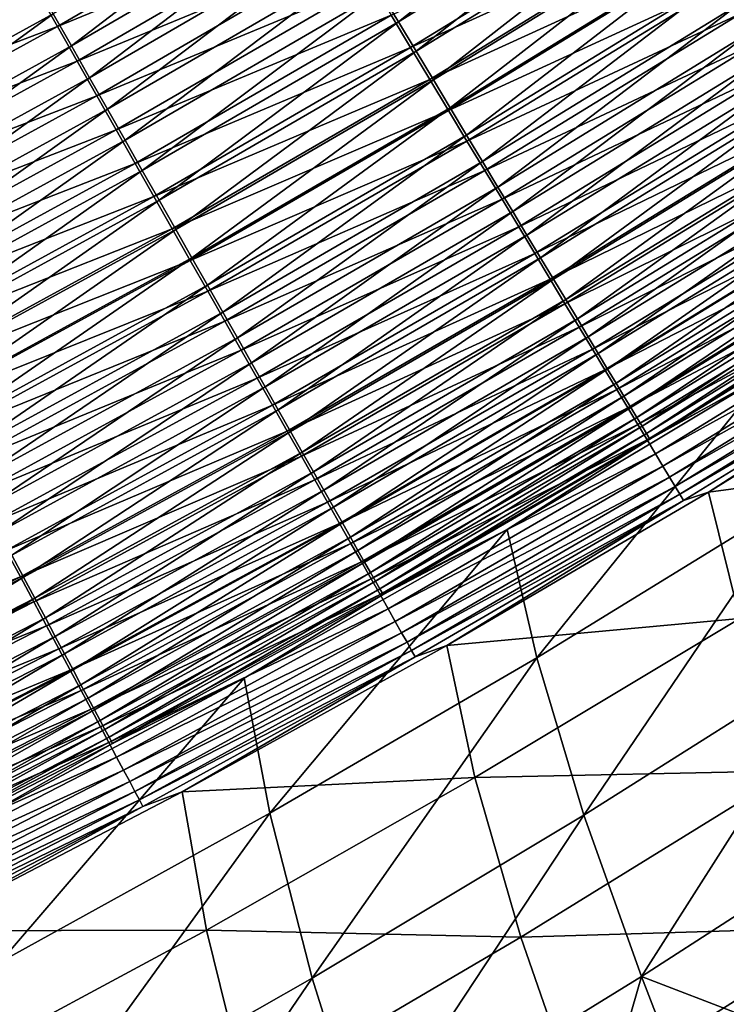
# Model space of a CAD drawing. Header units: metres. Extents: x 0 to 1400, y -1400 to 0.
# Tile 187 of 256: x 904 to 934, y -1136 to -1094. Entities that reach past the tile are written whole.
import ezdxf

# ---------------------------------------------------------------- set-up
doc = ezdxf.new("R2010")
doc.units = ezdxf.units.M

msp = doc.modelspace()

# ---------------------------------------------------------------- linework, layer by layer
at = {"layer": 'None'}
for points in [[(929.963684, -1086.681152, -498.164032), (919.337097, -1093.217285, -498.176056), (920.101318, -1094.484985, -497.57196)], [(929.963684, -1086.681152, -498.164032), (920.101318, -1094.484985, -497.57196), (930.762146, -1087.931152, -497.556885)], [(916.159729, -1087.946411, -499.897583), (905.509521, -1094.147705, -499.90097), (906.280945, -1095.505981, -499.577942)], [(916.159729, -1087.946411, -499.897583), (906.280945, -1095.505981, -499.577942), (916.968201, -1089.287476, -499.572723)], [(930.762146, -1087.931152, -497.556885), (920.101318, -1094.484985, -497.57196), (920.850037, -1095.727173, -496.900665)], [(930.762146, -1087.931152, -497.556885), (920.850037, -1095.727173, -496.900665), (931.544312, -1089.15564, -496.882202)], [(905.683533, -1094.679443, -502.850067), (904.840088, -1093.19397, -503.124084), (916.344543, -1088.476563, -502.846527)], [(905.683533, -1094.679443, -502.850067), (916.344543, -1088.476563, -502.846527), (917.221924, -1089.932373, -502.493561)], [(931.309082, -1089.010376, -500.304443), (920.622253, -1095.574219, -500.320587), (919.792847, -1094.19812, -500.976593)], [(920.622253, -1095.574219, -500.320587), (931.309082, -1089.010376, -500.304443), (932.15802, -1090.339478, -499.571899)], [(931.544312, -1089.15564, -496.882202), (920.850037, -1095.727173, -496.900665), (921.581909, -1096.941162, -496.164001)], [(931.544312, -1089.15564, -496.882202), (921.581909, -1096.941162, -496.164001), (932.308716, -1090.352295, -496.141846)], [(916.968201, -1089.287476, -499.572723), (906.280945, -1095.505981, -499.577942), (907.044739, -1096.85083, -499.18457)], [(916.968201, -1089.287476, -499.572723), (907.044739, -1096.85083, -499.18457), (917.768555, -1090.615234, -499.177124)], [(906.520691, -1096.154053, -502.499084), (905.683533, -1094.679443, -502.850067), (917.221924, -1089.932373, -502.493561)], [(906.520691, -1096.154053, -502.499084), (917.221924, -1089.932373, -502.493561), (918.090576, -1091.373657, -502.063812)], [(921.434875, -1096.922485, -499.591705), (920.622253, -1095.574219, -500.320587), (932.15802, -1090.339478, -499.571899)], [(932.15802, -1090.339478, -499.571899), (932.987732, -1091.638428, -498.768036), (921.434875, -1096.922485, -499.591705)], [(932.308716, -1090.352295, -496.141846), (921.581909, -1096.941162, -496.164001), (922.295471, -1098.125, -495.363708)], [(922.295471, -1098.125, -495.363708), (933.053955, -1091.518921, -495.337585), (932.308716, -1090.352295, -496.141846)], [(917.768555, -1090.615234, -499.177124), (907.044739, -1096.85083, -499.18457), (907.799011, -1098.178955, -498.721405)], [(917.768555, -1090.615234, -499.177124), (907.799011, -1098.178955, -498.721405), (918.558838, -1091.92627, -498.711365)], [(903.992432, -1091.70105, -503.320435), (904.840088, -1093.19397, -503.124084), (893.250549, -1097.604004, -503.321411)], [(903.951233, -1091.403931, -500.333588), (893.957153, -1098.699219, -500.155121), (904.7323, -1092.779175, -500.153046)], [(907.349609, -1097.613892, -502.071747), (906.520691, -1096.154053, -502.499084), (918.090576, -1091.373657, -502.063812)], [(907.349609, -1097.613892, -502.071747), (918.090576, -1091.373657, -502.063812), (918.948303, -1092.796753, -501.557953)], [(932.987732, -1091.638428, -498.768036), (922.229126, -1098.240356, -498.79184), (921.434875, -1096.922485, -499.591705)], [(922.229126, -1098.240356, -498.79184), (932.987732, -1091.638428, -498.768036), (933.79657, -1092.904785, -497.894836)], [(922.98938, -1099.276123, -494.501587), (933.053955, -1091.518921, -495.337585), (922.295471, -1098.125, -495.363708)], [(922.98938, -1099.276123, -494.501587), (933.778503, -1092.653198, -494.471222), (933.053955, -1091.518921, -495.337585)], [(918.558838, -1091.92627, -498.711365), (907.799011, -1098.178955, -498.721405), (908.541809, -1099.486694, -498.189087)], [(918.558838, -1091.92627, -498.711365), (908.541809, -1099.486694, -498.189087), (919.337097, -1093.217285, -498.176056)], [(904.7323, -1092.779175, -500.153046), (893.957153, -1098.699219, -500.155121), (894.696716, -1100.083496, -499.904602)], [(904.7323, -1092.779175, -500.153046), (894.696716, -1100.083496, -499.904602), (905.509521, -1094.147705, -499.90097)], [(908.168091, -1099.055542, -501.568695), (907.349609, -1097.613892, -502.071747), (918.948303, -1092.796753, -501.557953)], [(908.168091, -1099.055542, -501.568695), (918.948303, -1092.796753, -501.557953), (919.792847, -1094.19812, -500.976593)], [(923.00354, -1099.525269, -497.922913), (922.229126, -1098.240356, -498.79184), (933.79657, -1092.904785, -497.894836)], [(923.662231, -1100.392212, -493.579437), (933.778503, -1092.653198, -494.471222), (922.98938, -1099.276123, -494.501587)], [(933.79657, -1092.904785, -497.894836), (934.583008, -1094.135986, -496.954254), (923.00354, -1099.525269, -497.922913)], [(933.778503, -1092.653198, -494.471222), (923.662231, -1100.392212, -493.579437), (934.480957, -1093.752808, -493.544586)], [(904.840088, -1093.19397, -503.124084), (894.057007, -1099.114136, -503.126251), (893.250549, -1097.604004, -503.321411)], [(894.057007, -1099.114136, -503.126251), (904.840088, -1093.19397, -503.124084), (905.683533, -1094.679443, -502.850067)], [(919.337097, -1093.217285, -498.176056), (908.541809, -1099.486694, -498.189087), (909.271301, -1100.77124, -497.588318)], [(919.337097, -1093.217285, -498.176056), (909.271301, -1100.77124, -497.588318), (920.101318, -1094.484985, -497.57196)], [(934.480957, -1093.752808, -493.544586), (923.662231, -1100.392212, -493.579437), (924.312622, -1101.471191, -492.598999)], [(924.312622, -1101.471191, -492.598999), (935.15979, -1094.815552, -492.559479), (934.480957, -1093.752808, -493.544586)], [(905.509521, -1094.147705, -499.90097), (894.696716, -1100.083496, -499.904602), (895.430847, -1101.457642, -499.583557)], [(905.509521, -1094.147705, -499.90097), (895.430847, -1101.457642, -499.583557), (906.280945, -1095.505981, -499.577942)], [(908.974121, -1100.47522, -500.99054), (908.168091, -1099.055542, -501.568695), (919.792847, -1094.19812, -500.976593)], [(919.792847, -1094.19812, -500.976593), (920.622253, -1095.574219, -500.320587), (908.974121, -1100.47522, -500.99054)], [(934.583008, -1094.135986, -496.954254), (923.756592, -1100.77478, -496.986938), (923.00354, -1099.525269, -497.922913)], [(934.583008, -1094.135986, -496.954254), (935.345398, -1095.32959, -495.948242), (923.756592, -1100.77478, -496.986938)], [(920.101318, -1094.484985, -497.57196), (909.271301, -1100.77124, -497.588318), (909.986084, -1102.029785, -496.920746)], [(920.101318, -1094.484985, -497.57196), (909.986084, -1102.029785, -496.920746), (920.850037, -1095.727173, -496.900665)], [(894.859558, -1100.616821, -502.853912), (894.057007, -1099.114136, -503.126251), (905.683533, -1094.679443, -502.850067)], [(894.859558, -1100.616821, -502.853912), (905.683533, -1094.679443, -502.850067), (906.520691, -1096.154053, -502.499084)], [(924.939148, -1102.510498, -491.562103), (935.15979, -1094.815552, -492.559479), (924.312622, -1101.471191, -492.598999)], [(924.939148, -1102.510498, -491.562103), (935.813599, -1095.838989, -491.51767), (935.15979, -1094.815552, -492.559479)], [(935.345398, -1095.32959, -495.948242), (924.486816, -1101.986328, -495.985779), (923.756592, -1100.77478, -496.986938)], [(936.082214, -1096.483032, -494.878754), (924.486816, -1101.986328, -495.985779), (935.345398, -1095.32959, -495.948242)], [(906.280945, -1095.505981, -499.577942), (895.430847, -1101.457642, -499.583557), (896.157715, -1102.818237, -499.192596)], [(906.280945, -1095.505981, -499.577942), (896.157715, -1102.818237, -499.192596), (907.044739, -1096.85083, -499.18457)], [(920.622253, -1095.574219, -500.320587), (909.765808, -1101.869507, -500.338165), (908.974121, -1100.47522, -500.99054)], [(909.765808, -1101.869507, -500.338165), (920.622253, -1095.574219, -500.320587), (921.434875, -1096.922485, -499.591705)], [(920.850037, -1095.727173, -496.900665), (909.986084, -1102.029785, -496.920746), (910.684875, -1103.260254, -496.18808)], [(920.850037, -1095.727173, -496.900665), (910.684875, -1103.260254, -496.18808), (921.581909, -1096.941162, -496.164001)], [(925.540466, -1103.507935, -490.470642), (935.813599, -1095.838989, -491.51767), (924.939148, -1102.510498, -491.562103)], [(925.540466, -1103.507935, -490.470642), (936.440979, -1096.821045, -490.421112), (935.813599, -1095.838989, -491.51767)], [(895.656128, -1102.108521, -502.505066), (894.859558, -1100.616821, -502.853912), (906.520691, -1096.154053, -502.499084)], [(895.656128, -1102.108521, -502.505066), (906.520691, -1096.154053, -502.499084), (907.349609, -1097.613892, -502.071747)], [(936.082214, -1096.483032, -494.878754), (925.192688, -1103.157471, -494.921387), (924.486816, -1101.986328, -495.985779)], [(936.79187, -1097.593994, -493.747772), (925.192688, -1103.157471, -494.921387), (936.082214, -1096.483032, -494.878754)], [(907.044739, -1096.85083, -499.18457), (896.157715, -1102.818237, -499.192596), (896.875549, -1104.161865, -498.732239)], [(907.044739, -1096.85083, -499.18457), (896.875549, -1104.161865, -498.732239), (907.799011, -1098.178955, -498.721405)], [(910.541504, -1103.235718, -499.613251), (909.765808, -1101.869507, -500.338165), (921.434875, -1096.922485, -499.591705)], [(921.434875, -1096.922485, -499.591705), (922.229126, -1098.240356, -498.79184), (910.541504, -1103.235718, -499.613251)], [(921.581909, -1096.941162, -496.164001), (910.684875, -1103.260254, -496.18808), (911.366333, -1104.460083, -495.39212)], [(921.581909, -1096.941162, -496.164001), (911.366333, -1104.460083, -495.39212), (922.295471, -1098.125, -495.363708)], [(926.115479, -1104.461792, -489.326996), (936.440979, -1096.821045, -490.421112), (925.540466, -1103.507935, -490.470642)], [(926.115479, -1104.461792, -489.326996), (937.040649, -1097.759888, -489.272186), (936.440979, -1096.821045, -490.421112)], [(896.444885, -1103.585449, -502.080292), (895.656128, -1102.108521, -502.505066), (907.349609, -1097.613892, -502.071747)], [(896.444885, -1103.585449, -502.080292), (907.349609, -1097.613892, -502.071747), (908.168091, -1099.055542, -501.568695)], [(936.79187, -1097.593994, -493.747772), (925.87262, -1104.285522, -493.795746), (925.192688, -1103.157471, -494.921387)], [(937.472778, -1098.660034, -492.557343), (925.87262, -1104.285522, -493.795746), (936.79187, -1097.593994, -493.747772)], [(926.663147, -1105.370239, -488.133606), (937.040649, -1097.759888, -489.272186), (926.115479, -1104.461792, -489.326996)], [(926.663147, -1105.370239, -488.133606), (937.611572, -1098.653687, -488.073395), (937.040649, -1097.759888, -489.272186)], [(907.799011, -1098.178955, -498.721405), (896.875549, -1104.161865, -498.732239), (897.58252, -1105.485229, -498.203125)], [(907.799011, -1098.178955, -498.721405), (897.58252, -1105.485229, -498.203125), (908.541809, -1099.486694, -498.189087)], [(922.229126, -1098.240356, -498.79184), (911.299805, -1104.571289, -498.817719), (910.541504, -1103.235718, -499.613251)], [(911.299805, -1104.571289, -498.817719), (922.229126, -1098.240356, -498.79184), (923.00354, -1099.525269, -497.922913)], [(922.295471, -1098.125, -495.363708), (911.366333, -1104.460083, -495.39212), (912.029114, -1105.627075, -494.534607)], [(912.029114, -1105.627075, -494.534607), (922.98938, -1099.276123, -494.501587), (922.295471, -1098.125, -495.363708)], [(925.87262, -1104.285522, -493.795746), (937.472778, -1098.660034, -492.557343), (926.525208, -1105.368408, -492.61084)], [(926.525208, -1105.368408, -492.61084), (937.472778, -1098.660034, -492.557343), (938.123657, -1099.679077, -491.310089)], [(927.182312, -1106.231445, -486.893005), (937.611572, -1098.653687, -488.073395), (926.663147, -1105.370239, -488.133606)], [(927.182312, -1106.231445, -486.893005), (938.152649, -1099.50061, -486.827271), (937.611572, -1098.653687, -488.073395)], [(897.223816, -1105.044067, -501.580261), (896.444885, -1103.585449, -502.080292), (908.168091, -1099.055542, -501.568695)], [(897.223816, -1105.044067, -501.580261), (908.168091, -1099.055542, -501.568695), (908.974121, -1100.47522, -500.99054)], [(908.541809, -1099.486694, -498.189087), (897.58252, -1105.485229, -498.203125), (898.276978, -1106.785156, -497.605988)], [(908.541809, -1099.486694, -498.189087), (898.276978, -1106.785156, -497.605988), (909.271301, -1100.77124, -497.588318)], [(912.039246, -1105.873657, -497.953491), (911.299805, -1104.571289, -498.817719), (923.00354, -1099.525269, -497.922913)], [(912.671875, -1106.758911, -493.61731), (922.98938, -1099.276123, -494.501587), (912.029114, -1105.627075, -494.534607)], [(923.00354, -1099.525269, -497.922913), (923.756592, -1100.77478, -496.986938), (912.039246, -1105.873657, -497.953491)], [(912.671875, -1106.758911, -493.61731), (923.662231, -1100.392212, -493.579437), (922.98938, -1099.276123, -494.501587)], [(927.671936, -1107.043579, -485.607697), (938.152649, -1099.50061, -486.827271), (927.182312, -1106.231445, -486.893005)], [(927.671936, -1107.043579, -485.607697), (938.66272, -1100.299072, -485.536346), (938.152649, -1099.50061, -486.827271)], [(938.123657, -1099.679077, -491.310089), (927.149231, -1106.403687, -491.369324), (926.525208, -1105.368408, -492.61084)], [(938.123657, -1099.679077, -491.310089), (938.743408, -1100.64917, -490.008759), (927.149231, -1106.403687, -491.369324)], [(897.990967, -1106.480591, -501.005585), (897.223816, -1105.044067, -501.580261), (908.974121, -1100.47522, -500.99054)], [(908.974121, -1100.47522, -500.99054), (909.765808, -1101.869507, -500.338165), (897.990967, -1106.480591, -501.005585)], [(913.293335, -1107.853149, -492.641998), (923.662231, -1100.392212, -493.579437), (912.671875, -1106.758911, -493.61731)], [(923.662231, -1100.392212, -493.579437), (913.293335, -1107.853149, -492.641998), (924.312622, -1101.471191, -492.598999)], [(928.13092, -1107.805054, -484.280121), (938.66272, -1100.299072, -485.536346), (927.671936, -1107.043579, -485.607697)], [(938.66272, -1100.299072, -485.536346), (928.13092, -1107.805054, -484.280121), (939.140686, -1101.047241, -484.203064)], [(909.271301, -1100.77124, -497.588318), (898.276978, -1106.785156, -497.605988), (898.95752, -1108.05896, -496.942383)], [(909.271301, -1100.77124, -497.588318), (898.95752, -1108.05896, -496.942383), (909.986084, -1102.029785, -496.920746)], [(923.756592, -1100.77478, -496.986938), (912.758484, -1107.140381, -497.022491), (912.039246, -1105.873657, -497.953491)], [(923.756592, -1100.77478, -496.986938), (924.486816, -1101.986328, -495.985779), (912.758484, -1107.140381, -497.022491)], [(938.743408, -1100.64917, -490.008759), (927.743591, -1107.389771, -490.073883), (927.149231, -1106.403687, -491.369324)], [(938.743408, -1100.64917, -490.008759), (939.330627, -1101.568604, -488.656036), (927.743591, -1107.389771, -490.073883)], [(939.140686, -1101.047241, -484.203064), (928.13092, -1107.805054, -484.280121), (928.558289, -1108.513916, -482.912781)], [(928.558289, -1108.513916, -482.912781), (939.585327, -1101.743286, -482.830017), (939.140686, -1101.047241, -484.203064)], [(924.312622, -1101.471191, -492.598999), (913.293335, -1107.853149, -492.641998), (913.892151, -1108.907471, -491.610443)], [(913.892151, -1108.907471, -491.610443), (924.939148, -1102.510498, -491.562103), (924.312622, -1101.471191, -492.598999)], [(939.330627, -1101.568604, -488.656036), (928.307007, -1108.324585, -488.727173), (927.743591, -1107.389771, -490.073883)], [(939.884277, -1102.435303, -487.254669), (928.307007, -1108.324585, -488.727173), (939.330627, -1101.568604, -488.656036)], [(909.765808, -1101.869507, -500.338165), (898.744507, -1107.891602, -500.357117), (897.990967, -1106.480591, -501.005585)], [(898.744507, -1107.891602, -500.357117), (909.765808, -1101.869507, -500.338165), (910.541504, -1103.235718, -499.613251)], [(909.986084, -1102.029785, -496.920746), (898.95752, -1108.05896, -496.942383), (899.622864, -1109.304443, -496.21405)], [(909.986084, -1102.029785, -496.920746), (899.622864, -1109.304443, -496.21405), (910.684875, -1103.260254, -496.18808)], [(924.486816, -1101.986328, -495.985779), (913.455994, -1108.368896, -496.026611), (912.758484, -1107.140381, -497.022491)], [(925.192688, -1103.157471, -494.921387), (913.455994, -1108.368896, -496.026611), (924.486816, -1101.986328, -495.985779)], [(928.952881, -1109.168457, -481.508209), (939.585327, -1101.743286, -482.830017), (928.558289, -1108.513916, -482.912781)], [(928.952881, -1109.168457, -481.508209), (939.995667, -1102.385498, -481.419678), (939.585327, -1101.743286, -482.830017)], [(914.467041, -1109.9198, -490.524536), (924.939148, -1102.510498, -491.562103), (913.892151, -1108.907471, -491.610443)], [(914.467041, -1109.9198, -490.524536), (925.540466, -1103.507935, -490.470642), (924.939148, -1102.510498, -491.562103)], [(939.884277, -1102.435303, -487.254669), (928.838379, -1109.206177, -487.331909), (928.307007, -1108.324585, -488.727173)], [(940.403076, -1103.247437, -485.807404), (928.838379, -1109.206177, -487.331909), (939.884277, -1102.435303, -487.254669)], [(929.313782, -1109.76709, -480.069031), (939.995667, -1102.385498, -481.419678), (928.952881, -1109.168457, -481.508209)], [(929.313782, -1109.76709, -480.069031), (940.370605, -1102.972412, -479.974792), (939.995667, -1102.385498, -481.419678)], [(929.64032, -1110.308716, -478.598907), (940.370605, -1102.972412, -479.974792), (929.313782, -1109.76709, -480.069031)], [(940.370605, -1102.972412, -479.974792), (929.64032, -1110.308716, -478.598907), (940.709473, -1103.50293, -478.498962)], [(899.48291, -1109.274292, -499.636505), (898.744507, -1107.891602, -500.357117), (910.541504, -1103.235718, -499.613251)], [(910.541504, -1103.235718, -499.613251), (911.299805, -1104.571289, -498.817719), (899.48291, -1109.274292, -499.636505)], [(910.684875, -1103.260254, -496.18808), (899.622864, -1109.304443, -496.21405), (900.271851, -1110.519287, -495.422729)], [(910.684875, -1103.260254, -496.18808), (900.271851, -1110.519287, -495.422729), (911.366333, -1104.460083, -495.39212)], [(925.192688, -1103.157471, -494.921387), (914.130371, -1109.556763, -494.967804), (913.455994, -1108.368896, -496.026611)], [(925.87262, -1104.285522, -493.795746), (914.130371, -1109.556763, -494.967804), (925.192688, -1103.157471, -494.921387)], [(940.403076, -1103.247437, -485.807404), (929.336548, -1110.032715, -485.890839), (928.838379, -1109.206177, -487.331909)], [(940.885742, -1104.003052, -484.316925), (929.336548, -1110.032715, -485.890839), (940.403076, -1103.247437, -485.807404)], [(915.016968, -1110.888062, -489.386627), (925.540466, -1103.507935, -490.470642), (914.467041, -1109.9198, -490.524536)], [(915.016968, -1110.888062, -489.386627), (926.115479, -1104.461792, -489.326996), (925.540466, -1103.507935, -490.470642)], [(940.709473, -1103.50293, -478.498962), (929.64032, -1110.308716, -478.598907), (929.932007, -1110.79248, -477.101593)], [(929.932007, -1110.79248, -477.101593), (941.011841, -1103.976074, -476.996002), (940.709473, -1103.50293, -478.498962)], [(940.885742, -1104.003052, -484.316925), (929.800354, -1110.802246, -484.406586), (929.336548, -1110.032715, -485.890839)], [(941.331116, -1104.700195, -482.78598), (929.800354, -1110.802246, -484.406586), (940.885742, -1104.003052, -484.316925)], [(930.188293, -1111.217529, -475.580902), (941.011841, -1103.976074, -476.996002), (929.932007, -1110.79248, -477.101593)], [(930.188293, -1111.217529, -475.580902), (941.277039, -1104.391113, -475.469788), (941.011841, -1103.976074, -476.996002)], [(911.299805, -1104.571289, -498.817719), (900.204895, -1110.626343, -498.845673), (899.48291, -1109.274292, -499.636505)], [(900.204895, -1110.626343, -498.845673), (911.299805, -1104.571289, -498.817719), (912.039246, -1105.873657, -497.953491)], [(911.366333, -1104.460083, -495.39212), (900.271851, -1110.519287, -495.422729), (900.903137, -1111.700928, -494.57019)], [(911.366333, -1104.460083, -495.39212), (900.903137, -1111.700928, -494.57019), (912.029114, -1105.627075, -494.534607)], [(914.130371, -1109.556763, -494.967804), (925.87262, -1104.285522, -493.795746), (914.780151, -1110.701172, -493.847961)], [(914.780151, -1110.701172, -493.847961), (925.87262, -1104.285522, -493.795746), (926.525208, -1105.368408, -492.61084)], [(915.540894, -1111.810425, -488.199158), (926.115479, -1104.461792, -489.326996), (915.016968, -1110.888062, -489.386627)], [(915.540894, -1111.810425, -488.199158), (926.663147, -1105.370239, -488.133606), (926.115479, -1104.461792, -489.326996)], [(930.40863, -1111.583008, -474.040619), (941.277039, -1104.391113, -475.469788), (930.188293, -1111.217529, -475.580902)], [(930.40863, -1111.583008, -474.040619), (941.504517, -1104.747192, -473.924103), (941.277039, -1104.391113, -475.469788)], [(941.331116, -1104.700195, -482.78598), (930.228638, -1111.512695, -482.881927), (929.800354, -1110.802246, -484.406586)], [(941.738098, -1105.33728, -481.217529), (930.228638, -1111.512695, -482.881927), (941.331116, -1104.700195, -482.78598)], [(930.592529, -1111.888062, -472.484558), (941.504517, -1104.747192, -473.924103), (930.40863, -1111.583008, -474.040619)], [(930.592529, -1111.888062, -472.484558), (941.693848, -1105.043457, -472.362793), (941.504517, -1104.747192, -473.924103)], [(930.739502, -1112.131714, -470.916504), (941.693848, -1105.043457, -472.362793), (930.592529, -1111.888062, -472.484558)], [(930.739502, -1112.131714, -470.916504), (941.84436, -1105.278931, -470.789734), (941.693848, -1105.043457, -472.362793)], [(926.525208, -1105.368408, -492.61084), (915.403992, -1111.799927, -492.669098), (914.780151, -1110.701172, -493.847961)], [(927.149231, -1106.403687, -491.369324), (915.403992, -1111.799927, -492.669098), (926.525208, -1105.368408, -492.61084)], [(916.03772, -1112.685303, -486.964569), (926.663147, -1105.370239, -488.133606), (915.540894, -1111.810425, -488.199158)], [(916.03772, -1112.685303, -486.964569), (927.182312, -1106.231445, -486.893005), (926.663147, -1105.370239, -488.133606)], [(941.738098, -1105.33728, -481.217529), (930.6203, -1112.162598, -481.319733), (930.228638, -1111.512695, -482.881927)], [(942.106018, -1105.913208, -479.615509), (930.6203, -1112.162598, -481.319733), (941.738098, -1105.33728, -481.217529)], [(935.641785, -1109.404907, -469.292969), (941.84436, -1105.278931, -470.789734), (930.739502, -1112.131714, -470.916504)], [(900.909119, -1111.944946, -497.986511), (900.204895, -1110.626343, -498.845673), (912.039246, -1105.873657, -497.953491)], [(912.029114, -1105.627075, -494.534607), (900.903137, -1111.700928, -494.57019), (901.515564, -1112.84729, -493.658173)], [(912.039246, -1105.873657, -497.953491), (912.758484, -1107.140381, -497.022491), (900.909119, -1111.944946, -497.986511)], [(901.515564, -1112.84729, -493.658173), (912.671875, -1106.758911, -493.61731), (912.029114, -1105.627075, -494.534607)], [(916.506592, -1113.510864, -485.685364), (927.182312, -1106.231445, -486.893005), (916.03772, -1112.685303, -486.964569)], [(916.506592, -1113.510864, -485.685364), (927.671936, -1107.043579, -485.607697), (927.182312, -1106.231445, -486.893005)], [(942.106018, -1105.913208, -479.615509), (930.974731, -1112.750488, -479.723938), (930.6203, -1112.162598, -481.319733)], [(942.434204, -1106.42688, -477.98407), (930.974731, -1112.750488, -479.723938), (942.106018, -1105.913208, -479.615509)], [(927.149231, -1106.403687, -491.369324), (916.000732, -1112.850952, -491.433838), (915.403992, -1111.799927, -492.669098)], [(927.149231, -1106.403687, -491.369324), (927.743591, -1107.389771, -490.073883), (916.000732, -1112.850952, -491.433838)], [(942.434204, -1106.42688, -477.98407), (931.291321, -1113.275757, -478.098663), (930.974731, -1112.750488, -479.723938)], [(942.722107, -1106.877563, -476.327332), (931.291321, -1113.275757, -478.098663), (942.434204, -1106.42688, -477.98407)], [(902.107788, -1113.955933, -492.688416), (912.671875, -1106.758911, -493.61731), (901.515564, -1112.84729, -493.658173)], [(902.107788, -1113.955933, -492.688416), (913.293335, -1107.853149, -492.641998), (912.671875, -1106.758911, -493.61731)], [(916.94635, -1114.285156, -484.364014), (927.671936, -1107.043579, -485.607697), (916.506592, -1113.510864, -485.685364)], [(916.94635, -1114.285156, -484.364014), (928.13092, -1107.805054, -484.280121), (927.671936, -1107.043579, -485.607697)], [(942.722107, -1106.877563, -476.327332), (931.569519, -1113.737183, -476.447998), (931.291321, -1113.275757, -478.098663)], [(942.969116, -1107.26416, -474.649506), (931.569519, -1113.737183, -476.447998), (942.722107, -1106.877563, -476.327332)], [(912.758484, -1107.140381, -497.022491), (901.594116, -1113.227661, -497.060913), (900.909119, -1111.944946, -497.986511)], [(912.758484, -1107.140381, -497.022491), (913.455994, -1108.368896, -496.026611), (901.594116, -1113.227661, -497.060913)], [(927.743591, -1107.389771, -490.073883), (916.569214, -1113.852295, -490.144775), (916.000732, -1112.850952, -491.433838)], [(928.307007, -1108.324585, -488.727173), (916.569214, -1113.852295, -490.144775), (927.743591, -1107.389771, -490.073883)], [(942.969116, -1107.26416, -474.649506), (931.808716, -1114.134033, -474.776062), (931.569519, -1113.737183, -476.447998)], [(943.174683, -1107.585815, -472.954742), (931.808716, -1114.134033, -474.776062), (942.969116, -1107.26416, -474.649506)], [(902.678589, -1115.024414, -491.662659), (913.293335, -1107.853149, -492.641998), (902.107788, -1113.955933, -492.688416)], [(913.293335, -1107.853149, -492.641998), (902.678589, -1115.024414, -491.662659), (913.892151, -1108.907471, -491.610443)], [(917.356018, -1115.00647, -483.00293), (928.13092, -1107.805054, -484.280121), (916.94635, -1114.285156, -484.364014)], [(928.13092, -1107.805054, -484.280121), (917.356018, -1115.00647, -483.00293), (928.558289, -1108.513916, -482.912781)], [(943.174683, -1107.585815, -472.954742), (932.008362, -1114.46521, -473.087006), (931.808716, -1114.134033, -474.776062)], [(943.338135, -1107.841675, -471.247162), (932.008362, -1114.46521, -473.087006), (943.174683, -1107.585815, -472.954742)], [(943.338135, -1107.841675, -471.247162), (932.167969, -1114.729858, -471.384949), (932.008362, -1114.46521, -473.087006)], [(943.338135, -1107.841675, -471.247162), (933.21875, -1114.370117, -469.671631), (932.167969, -1114.729858, -471.384949)], [(933.21875, -1114.370117, -469.671631), (944.085571, -1107.642212, -469.533325), (945.6073, -1112.710571, -423.713745)], [(944.085571, -1107.642212, -469.533325), (933.21875, -1114.370117, -469.671631), (943.338135, -1107.841675, -471.247162)], [(913.455994, -1108.368896, -496.026611), (902.258606, -1114.471924, -496.07077), (901.594116, -1113.227661, -497.060913)], [(914.130371, -1109.556763, -494.967804), (902.258606, -1114.471924, -496.07077), (913.455994, -1108.368896, -496.026611)], [(928.307007, -1108.324585, -488.727173), (917.108398, -1114.80188, -488.804626), (916.569214, -1113.852295, -490.144775)], [(928.838379, -1109.206177, -487.331909), (917.108398, -1114.80188, -488.804626), (928.307007, -1108.324585, -488.727173)], [(928.558289, -1108.513916, -482.912781), (917.356018, -1115.00647, -483.00293), (917.734619, -1115.673096, -481.604614)], [(917.734619, -1115.673096, -481.604614), (928.952881, -1109.168457, -481.508209), (928.558289, -1108.513916, -482.912781)], [(913.892151, -1108.907471, -491.610443), (902.678589, -1115.024414, -491.662659), (903.226746, -1116.050537, -490.582764)], [(903.226746, -1116.050537, -490.582764), (914.467041, -1109.9198, -490.524536), (913.892151, -1108.907471, -491.610443)], [(928.838379, -1109.206177, -487.331909), (917.617188, -1115.697998, -487.416046), (917.108398, -1114.80188, -488.804626)], [(929.336548, -1110.032715, -485.890839), (917.617188, -1115.697998, -487.416046), (928.838379, -1109.206177, -487.331909)], [(918.081177, -1116.283325, -480.171753), (928.952881, -1109.168457, -481.508209), (917.734619, -1115.673096, -481.604614)], [(918.081177, -1116.283325, -480.171753), (929.313782, -1109.76709, -480.069031), (928.952881, -1109.168457, -481.508209)], [(902.258606, -1114.471924, -496.07077), (914.130371, -1109.556763, -494.967804), (902.901184, -1115.675293, -495.017944)], [(902.901184, -1115.675293, -495.017944), (914.130371, -1109.556763, -494.967804), (914.780151, -1110.701172, -493.847961)], [(935.641785, -1109.404907, -469.292969), (924.703613, -1115.945923, -469.427277), (925.954895, -1121.377441, -423.299835)], [(924.703613, -1115.945923, -469.427277), (935.641785, -1109.404907, -469.292969), (930.739502, -1112.131714, -470.916504)], [(935.641785, -1109.404907, -469.292969), (925.954895, -1121.377441, -423.299835), (937.105286, -1114.527954, -423.340271)], [(903.751221, -1117.032349, -489.45105), (914.467041, -1109.9198, -490.524536), (903.226746, -1116.050537, -490.582764)], [(903.751221, -1117.032349, -489.45105), (915.016968, -1110.888062, -489.386627), (914.467041, -1109.9198, -490.524536)], [(929.336548, -1110.032715, -485.890839), (918.094421, -1116.538452, -485.98172), (917.617188, -1115.697998, -487.416046)], [(918.395081, -1116.83606, -478.707855), (929.313782, -1109.76709, -480.069031), (918.081177, -1116.283325, -480.171753)], [(929.800354, -1110.802246, -484.406586), (918.094421, -1116.538452, -485.98172), (929.336548, -1110.032715, -485.890839)], [(918.395081, -1116.83606, -478.707855), (929.64032, -1110.308716, -478.598907), (929.313782, -1109.76709, -480.069031)], [(918.675842, -1117.330444, -477.216705), (929.64032, -1110.308716, -478.598907), (918.395081, -1116.83606, -478.707855)], [(929.64032, -1110.308716, -478.598907), (918.675842, -1117.330444, -477.216705), (929.932007, -1110.79248, -477.101593)], [(914.780151, -1110.701172, -493.847961), (903.520508, -1116.835083, -493.904388), (902.901184, -1115.675293, -495.017944)], [(915.403992, -1111.799927, -492.669098), (903.520508, -1116.835083, -493.904388), (914.780151, -1110.701172, -493.847961)], [(929.800354, -1110.802246, -484.406586), (918.539001, -1117.321533, -484.504303), (918.094421, -1116.538452, -485.98172)], [(930.228638, -1111.512695, -482.881927), (918.539001, -1117.321533, -484.504303), (929.800354, -1110.802246, -484.406586)], [(929.932007, -1110.79248, -477.101593), (918.675842, -1117.330444, -477.216705), (918.923035, -1117.765625, -475.702057)], [(918.923035, -1117.765625, -475.702057), (930.188293, -1111.217529, -475.580902), (929.932007, -1110.79248, -477.101593)], [(904.251099, -1117.96814, -488.269958), (915.016968, -1110.888062, -489.386627), (903.751221, -1117.032349, -489.45105)], [(904.251099, -1117.96814, -488.269958), (915.540894, -1111.810425, -488.199158), (915.016968, -1110.888062, -489.386627)], [(919.136047, -1118.140747, -474.167694), (930.188293, -1111.217529, -475.580902), (918.923035, -1117.765625, -475.702057)], [(919.136047, -1118.140747, -474.167694), (930.40863, -1111.583008, -474.040619), (930.188293, -1111.217529, -475.580902)], [(930.228638, -1111.512695, -482.881927), (918.949829, -1118.045166, -482.98645), (918.539001, -1117.321533, -484.504303)], [(930.6203, -1112.162598, -481.319733), (918.949829, -1118.045166, -482.98645), (930.228638, -1111.512695, -482.881927)], [(919.314392, -1118.454834, -472.61734), (930.40863, -1111.583008, -474.040619), (919.136047, -1118.140747, -474.167694)], [(919.314392, -1118.454834, -472.61734), (930.592529, -1111.888062, -472.484558), (930.40863, -1111.583008, -474.040619)], [(915.403992, -1111.799927, -492.669098), (904.115295, -1117.948853, -492.732086), (903.520508, -1116.835083, -493.904388)], [(916.000732, -1112.850952, -491.433838), (904.115295, -1117.948853, -492.732086), (915.403992, -1111.799927, -492.669098)], [(904.725403, -1118.856079, -487.041901), (915.540894, -1111.810425, -488.199158), (904.251099, -1117.96814, -488.269958)], [(904.725403, -1118.856079, -487.041901), (916.03772, -1112.685303, -486.964569), (915.540894, -1111.810425, -488.199158)], [(919.457581, -1118.706909, -471.05481), (930.592529, -1111.888062, -472.484558), (919.314392, -1118.454834, -472.61734)], [(919.457581, -1118.706909, -471.05481), (930.739502, -1112.131714, -470.916504), (930.592529, -1111.888062, -472.484558)], [(924.703613, -1115.945923, -469.427277), (930.739502, -1112.131714, -470.916504), (919.457581, -1118.706909, -471.05481)], [(930.6203, -1112.162598, -481.319733), (919.325867, -1118.70752, -481.431122), (918.949829, -1118.045166, -482.98645)], [(930.974731, -1112.750488, -479.723938), (919.325867, -1118.70752, -481.431122), (930.6203, -1112.162598, -481.319733)], [(916.000732, -1112.850952, -491.433838), (904.684387, -1119.014648, -491.50354), (904.115295, -1117.948853, -492.732086)], [(916.569214, -1113.852295, -490.144775), (904.684387, -1119.014648, -491.50354), (916.000732, -1112.850952, -491.433838)], [(905.173218, -1119.694336, -485.769348), (916.03772, -1112.685303, -486.964569), (904.725403, -1118.856079, -487.041901)], [(905.173218, -1119.694336, -485.769348), (916.506592, -1113.510864, -485.685364), (916.03772, -1112.685303, -486.964569)], [(930.974731, -1112.750488, -479.723938), (919.666565, -1119.307617, -479.842163), (919.325867, -1118.70752, -481.431122)], [(931.291321, -1113.275757, -478.098663), (919.666565, -1119.307617, -479.842163), (930.974731, -1112.750488, -479.723938)], [(933.21875, -1114.370117, -469.671631), (945.6073, -1112.710571, -423.713745), (934.547913, -1119.717407, -423.688538)], [(931.291321, -1113.275757, -478.098663), (919.971313, -1119.844238, -478.223602), (919.666565, -1119.307617, -479.842163)], [(931.569519, -1113.737183, -476.447998), (919.971313, -1119.844238, -478.223602), (931.291321, -1113.275757, -478.098663)], [(905.593445, -1120.481079, -484.454712), (916.506592, -1113.510864, -485.685364), (905.173218, -1119.694336, -485.769348)], [(905.593445, -1120.481079, -484.454712), (916.94635, -1114.285156, -484.364014), (916.506592, -1113.510864, -485.685364)], [(931.569519, -1113.737183, -476.447998), (920.239563, -1120.316772, -476.579529), (919.971313, -1119.844238, -478.223602)], [(931.808716, -1114.134033, -474.776062), (920.239563, -1120.316772, -476.579529), (931.569519, -1113.737183, -476.447998)], [(916.569214, -1113.852295, -490.144775), (905.226807, -1120.030396, -490.221436), (904.684387, -1119.014648, -491.50354)], [(917.108398, -1114.80188, -488.804626), (905.226807, -1120.030396, -490.221436), (916.569214, -1113.852295, -490.144775)], [(931.808716, -1114.134033, -474.776062), (920.470764, -1120.723999, -474.914093), (920.239563, -1120.316772, -476.579529)], [(932.008362, -1114.46521, -473.087006), (920.470764, -1120.723999, -474.914093), (931.808716, -1114.134033, -474.776062)], [(905.985229, -1121.2146, -483.100403), (916.94635, -1114.285156, -484.364014), (905.593445, -1120.481079, -484.454712)], [(905.985229, -1121.2146, -483.100403), (917.356018, -1115.00647, -483.00293), (916.94635, -1114.285156, -484.364014)], [(920.470764, -1120.723999, -474.914093), (932.008362, -1114.46521, -473.087006), (920.664368, -1121.064941, -473.231293)], [(932.008362, -1114.46521, -473.087006), (932.167969, -1114.729858, -471.384949), (920.664368, -1121.064941, -473.231293)], [(922.148682, -1120.85498, -469.822479), (933.21875, -1114.370117, -469.671631), (934.547913, -1119.717407, -423.688538)], [(933.21875, -1114.370117, -469.671631), (922.148682, -1120.85498, -469.822479), (932.167969, -1114.729858, -471.384949)], [(937.105286, -1114.527954, -423.340271), (925.954895, -1121.377441, -423.299835), (927.950806, -1128.03418, -367.114471)], [(937.105286, -1114.527954, -423.340271), (927.950806, -1128.03418, -367.114471), (939.30188, -1120.878052, -367.168365)], [(917.108398, -1114.80188, -488.804626), (905.741455, -1120.994263, -488.888367), (905.226807, -1120.030396, -490.221436)], [(917.617188, -1115.697998, -487.416046), (905.741455, -1120.994263, -488.888367), (917.108398, -1114.80188, -488.804626)], [(906.347534, -1121.892944, -481.708893), (917.356018, -1115.00647, -483.00293), (905.985229, -1121.2146, -483.100403)], [(917.356018, -1115.00647, -483.00293), (906.347534, -1121.892944, -481.708893), (917.734619, -1115.673096, -481.604614)], [(920.664368, -1121.064941, -473.231293), (932.167969, -1114.729858, -471.384949), (920.819824, -1121.338745, -471.535248)], [(932.167969, -1114.729858, -471.384949), (922.148682, -1120.85498, -469.822479), (920.819824, -1121.338745, -471.535248)], [(917.617188, -1115.697998, -487.416046), (906.227295, -1121.904175, -487.507019), (905.741455, -1120.994263, -488.888367)], [(918.094421, -1116.538452, -485.98172), (906.227295, -1121.904175, -487.507019), (917.617188, -1115.697998, -487.416046)], [(917.734619, -1115.673096, -481.604614), (906.347534, -1121.892944, -481.708893), (906.679504, -1122.514526, -480.282837)], [(906.679504, -1122.514526, -480.282837), (918.081177, -1116.283325, -480.171753), (917.734619, -1115.673096, -481.604614)], [(906.980591, -1123.078247, -478.825714), (918.081177, -1116.283325, -480.171753), (906.679504, -1122.514526, -480.282837)], [(906.980591, -1123.078247, -478.825714), (918.395081, -1116.83606, -478.707855), (918.081177, -1116.283325, -480.171753)], [(924.703613, -1115.945923, -469.427277), (913.5755, -1122.235352, -469.572601), (914.664856, -1127.952148, -423.257813)], [(913.5755, -1122.235352, -469.572601), (924.703613, -1115.945923, -469.427277), (919.457581, -1118.706909, -471.05481)], [(924.703613, -1115.945923, -469.427277), (914.664856, -1127.952148, -423.257813), (925.954895, -1121.377441, -423.299835)], [(918.094421, -1116.538452, -485.98172), (906.683289, -1122.758179, -486.080017), (906.227295, -1121.904175, -487.507019)], [(918.539001, -1117.321533, -484.504303), (906.683289, -1122.758179, -486.080017), (918.094421, -1116.538452, -485.98172)], [(904.115295, -1117.948853, -492.732086), (892.10144, -1122.682739, -493.964813), (903.520508, -1116.835083, -493.904388)], [(892.801697, -1123.838745, -488.345795), (904.251099, -1117.96814, -488.269958), (903.751221, -1117.032349, -489.45105)], [(907.250305, -1123.583252, -477.341248), (918.395081, -1116.83606, -478.707855), (906.980591, -1123.078247, -478.825714)], [(907.250305, -1123.583252, -477.341248), (918.675842, -1117.330444, -477.216705), (918.395081, -1116.83606, -478.707855)], [(918.539001, -1117.321533, -484.504303), (907.108337, -1123.554321, -484.609985), (906.683289, -1122.758179, -486.080017)], [(918.949829, -1118.045166, -482.98645), (907.108337, -1123.554321, -484.609985), (918.539001, -1117.321533, -484.504303)], [(907.488159, -1124.028564, -475.833191), (918.675842, -1117.330444, -477.216705), (907.250305, -1123.583252, -477.341248)], [(918.675842, -1117.330444, -477.216705), (907.488159, -1124.028564, -475.833191), (918.923035, -1117.765625, -475.702057)], [(904.115295, -1117.948853, -492.732086), (892.66687, -1123.810669, -492.79953), (892.10144, -1122.682739, -493.964813)], [(904.684387, -1119.014648, -491.50354), (892.66687, -1123.810669, -492.79953), (904.115295, -1117.948853, -492.732086)], [(918.923035, -1117.765625, -475.702057), (907.488159, -1124.028564, -475.833191), (907.693604, -1124.413452, -474.305267)], [(907.693604, -1124.413452, -474.305267), (919.136047, -1118.140747, -474.167694), (918.923035, -1117.765625, -475.702057)], [(893.253235, -1124.739014, -487.124725), (904.251099, -1117.96814, -488.269958), (892.801697, -1123.838745, -488.345795)], [(893.253235, -1124.739014, -487.124725), (904.725403, -1118.856079, -487.041901), (904.251099, -1117.96814, -488.269958)], [(918.949829, -1118.045166, -482.98645), (907.501526, -1124.290649, -483.099579), (907.108337, -1123.554321, -484.609985)], [(919.325867, -1118.70752, -481.431122), (907.501526, -1124.290649, -483.099579), (918.949829, -1118.045166, -482.98645)], [(907.866272, -1124.736816, -472.761169), (919.136047, -1118.140747, -474.167694), (907.693604, -1124.413452, -474.305267)], [(907.866272, -1124.736816, -472.761169), (919.314392, -1118.454834, -472.61734), (919.136047, -1118.140747, -474.167694)], [(919.325867, -1118.70752, -481.431122), (907.861755, -1124.965332, -481.551666), (907.501526, -1124.290649, -483.099579)], [(919.666565, -1119.307617, -479.842163), (907.861755, -1124.965332, -481.551666), (919.325867, -1118.70752, -481.431122)], [(908.005554, -1124.997803, -471.204651), (919.314392, -1118.454834, -472.61734), (907.866272, -1124.736816, -472.761169)], [(908.005554, -1124.997803, -471.204651), (919.457581, -1118.706909, -471.05481), (919.314392, -1118.454834, -472.61734)], [(913.5755, -1122.235352, -469.572601), (919.457581, -1118.706909, -471.05481), (908.005554, -1124.997803, -471.204651)], [(904.684387, -1119.014648, -491.50354), (893.208069, -1124.890259, -491.578217), (892.66687, -1123.810669, -492.79953)], [(905.226807, -1120.030396, -490.221436), (893.208069, -1124.890259, -491.578217), (904.684387, -1119.014648, -491.50354)], [(893.679626, -1125.589478, -485.859314), (904.725403, -1118.856079, -487.041901), (893.253235, -1124.739014, -487.124725)], [(893.679626, -1125.589478, -485.859314), (905.173218, -1119.694336, -485.769348), (904.725403, -1118.856079, -487.041901)], [(919.666565, -1119.307617, -479.842163), (908.188477, -1125.577271, -479.970062), (907.861755, -1124.965332, -481.551666)], [(919.971313, -1119.844238, -478.223602), (908.188477, -1125.577271, -479.970062), (919.666565, -1119.307617, -479.842163)], [(905.226807, -1120.030396, -490.221436), (893.724121, -1125.919678, -490.303558), (893.208069, -1124.890259, -491.578217)], [(894.080139, -1126.388184, -484.55188), (905.173218, -1119.694336, -485.769348), (893.679626, -1125.589478, -485.859314)], [(905.741455, -1120.994263, -488.888367), (893.724121, -1125.919678, -490.303558), (905.226807, -1120.030396, -490.221436)], [(894.080139, -1126.388184, -484.55188), (905.593445, -1120.481079, -484.454712), (905.173218, -1119.694336, -485.769348)], [(919.971313, -1119.844238, -478.223602), (908.48114, -1126.125488, -478.358826), (908.188477, -1125.577271, -479.970062)], [(920.239563, -1120.316772, -476.579529), (908.48114, -1126.125488, -478.358826), (919.971313, -1119.844238, -478.223602)], [(922.148682, -1120.85498, -469.822479), (934.547913, -1119.717407, -423.688538), (923.340393, -1126.447021, -423.662781)], [(923.340393, -1126.447021, -423.662781), (934.547913, -1119.717407, -423.688538), (936.689453, -1126.155762, -367.523071)], [(920.239563, -1120.316772, -476.579529), (908.739197, -1126.609009, -476.721954), (908.48114, -1126.125488, -478.358826)], [(920.470764, -1120.723999, -474.914093), (908.739197, -1126.609009, -476.721954), (920.239563, -1120.316772, -476.579529)], [(894.453735, -1127.133301, -483.204865), (905.593445, -1120.481079, -484.454712), (894.080139, -1126.388184, -484.55188)], [(894.453735, -1127.133301, -483.204865), (905.985229, -1121.2146, -483.100403), (905.593445, -1120.481079, -484.454712)], [(908.962219, -1127.026855, -475.063507), (908.739197, -1126.609009, -476.721954), (920.470764, -1120.723999, -474.914093)], [(920.664368, -1121.064941, -473.231293), (908.962219, -1127.026855, -475.063507), (920.470764, -1120.723999, -474.914093)], [(910.960999, -1127.045776, -469.984528), (922.148682, -1120.85498, -469.822479), (923.340393, -1126.447021, -423.662781)], [(922.148682, -1120.85498, -469.822479), (910.960999, -1127.045776, -469.984528), (920.819824, -1121.338745, -471.535248)], [(939.30188, -1120.878052, -367.168365), (927.950806, -1128.03418, -367.114471), (930.392029, -1134.858154, -311.000183)], [(939.30188, -1120.878052, -367.168365), (930.392029, -1134.858154, -311.000183), (941.932617, -1127.408691, -311.062286)], [(905.741455, -1120.994263, -488.888367), (894.213928, -1126.896973, -488.978119), (893.724121, -1125.919678, -490.303558)], [(906.227295, -1121.904175, -487.507019), (894.213928, -1126.896973, -488.978119), (905.741455, -1120.994263, -488.888367)], [(894.799561, -1127.822998, -481.820679), (905.985229, -1121.2146, -483.100403), (894.453735, -1127.133301, -483.204865)], [(894.799561, -1127.822998, -481.820679), (906.347534, -1121.892944, -481.708893), (905.985229, -1121.2146, -483.100403)], [(909.149597, -1127.37793, -473.387543), (908.962219, -1127.026855, -475.063507), (920.664368, -1121.064941, -473.231293)], [(920.819824, -1121.338745, -471.535248), (909.149597, -1127.37793, -473.387543), (920.664368, -1121.064941, -473.231293)], [(909.149597, -1127.37793, -473.387543), (920.819824, -1121.338745, -471.535248), (909.300781, -1127.661255, -471.698059)], [(920.819824, -1121.338745, -471.535248), (910.960999, -1127.045776, -469.984528), (909.300781, -1127.661255, -471.698059)], [(925.954895, -1121.377441, -423.299835), (914.664856, -1127.952148, -423.257813), (916.455139, -1134.925293, -367.058624)], [(925.954895, -1121.377441, -423.299835), (916.455139, -1134.925293, -367.058624), (927.950806, -1128.03418, -367.114471)], [(906.227295, -1121.904175, -487.507019), (894.676636, -1127.820068, -487.604523), (894.213928, -1126.896973, -488.978119)], [(906.683289, -1122.758179, -486.080017), (894.676636, -1127.820068, -487.604523), (906.227295, -1121.904175, -487.507019)], [(895.11676, -1128.455811, -480.401947), (906.347534, -1121.892944, -481.708893), (894.799561, -1127.822998, -481.820679)], [(906.347534, -1121.892944, -481.708893), (895.11676, -1128.455811, -480.401947), (906.679504, -1122.514526, -480.282837)], [(906.679504, -1122.514526, -480.282837), (895.11676, -1128.455811, -480.401947), (895.404785, -1129.030396, -478.952118)], [(895.404785, -1129.030396, -478.952118), (906.980591, -1123.078247, -478.825714), (906.679504, -1122.514526, -480.282837)], [(913.5755, -1122.235352, -469.572601), (902.312927, -1128.240234, -469.728088), (903.241577, -1134.24939, -423.214264)], [(902.312927, -1128.240234, -469.728088), (913.5755, -1122.235352, -469.572601), (908.005554, -1124.997803, -471.204651)], [(913.5755, -1122.235352, -469.572601), (903.241577, -1134.24939, -423.214264), (914.664856, -1127.952148, -423.257813)], [(906.683289, -1122.758179, -486.080017), (895.111145, -1128.68689, -486.185364), (894.676636, -1127.820068, -487.604523)], [(907.108337, -1123.554321, -484.609985), (895.111145, -1128.68689, -486.185364), (906.683289, -1122.758179, -486.080017)], [(895.663147, -1129.545898, -477.474854), (906.980591, -1123.078247, -478.825714), (895.404785, -1129.030396, -478.952118)], [(895.663147, -1129.545898, -477.474854), (907.250305, -1123.583252, -477.341248), (906.980591, -1123.078247, -478.825714)], [(907.108337, -1123.554321, -484.609985), (895.516479, -1129.495728, -484.723267), (895.111145, -1128.68689, -486.185364)], [(907.501526, -1124.290649, -483.099579), (895.516479, -1129.495728, -484.723267), (907.108337, -1123.554321, -484.609985)], [(895.891479, -1130.001587, -475.973907), (907.250305, -1123.583252, -477.341248), (895.663147, -1129.545898, -477.474854)], [(895.891479, -1130.001587, -475.973907), (907.488159, -1124.028564, -475.833191), (907.250305, -1123.583252, -477.341248)], [(896.089233, -1130.39624, -474.452881), (907.488159, -1124.028564, -475.833191), (895.891479, -1130.001587, -475.973907)], [(907.488159, -1124.028564, -475.833191), (896.089233, -1130.39624, -474.452881), (907.693604, -1124.413452, -474.305267)], [(907.501526, -1124.290649, -483.099579), (895.891663, -1130.244507, -483.220825), (895.516479, -1129.495728, -484.723267)], [(907.861755, -1124.965332, -481.551666), (895.891663, -1130.244507, -483.220825), (907.501526, -1124.290649, -483.099579)], [(907.693604, -1124.413452, -474.305267), (896.089233, -1130.39624, -474.452881), (896.25592, -1130.729126, -472.915527)], [(896.25592, -1130.729126, -472.915527), (907.866272, -1124.736816, -472.761169), (907.693604, -1124.413452, -474.305267)], [(907.861755, -1124.965332, -481.551666), (896.23584, -1130.931274, -481.680908), (895.891663, -1130.244507, -483.220825)], [(908.188477, -1125.577271, -479.970062), (896.23584, -1130.931274, -481.680908), (907.861755, -1124.965332, -481.551666)], [(896.391174, -1130.999268, -471.365479), (907.866272, -1124.736816, -472.761169), (896.25592, -1130.729126, -472.915527)], [(896.391174, -1130.999268, -471.365479), (908.005554, -1124.997803, -471.204651), (907.866272, -1124.736816, -472.761169)], [(902.312927, -1128.240234, -469.728088), (908.005554, -1124.997803, -471.204651), (896.391174, -1130.999268, -471.365479)], [(908.188477, -1125.577271, -479.970062), (896.54834, -1131.555054, -480.107239), (896.23584, -1130.931274, -481.680908)], [(908.48114, -1126.125488, -478.358826), (896.54834, -1131.555054, -480.107239), (908.188477, -1125.577271, -479.970062)], [(908.48114, -1126.125488, -478.358826), (896.828735, -1132.114624, -478.503845), (896.54834, -1131.555054, -480.107239)], [(908.739197, -1126.609009, -476.721954), (896.828735, -1132.114624, -478.503845), (908.48114, -1126.125488, -478.358826)], [(923.340393, -1126.447021, -423.662781), (936.689453, -1126.155762, -367.523071), (925.285706, -1133.194824, -367.478577)], [(925.285706, -1133.194824, -367.478577), (936.689453, -1126.155762, -367.523071), (939.263977, -1132.7677, -311.435974)], [(908.739197, -1126.609009, -476.721954), (897.076416, -1132.609253, -476.874725), (896.828735, -1132.114624, -478.503845)], [(908.739197, -1126.609009, -476.721954), (908.962219, -1127.026855, -475.063507), (897.076416, -1132.609253, -476.874725)], [(910.960999, -1127.045776, -469.984528), (923.340393, -1126.447021, -423.662781), (911.993347, -1132.899292, -423.636475)], [(911.993347, -1132.899292, -423.636475), (923.340393, -1126.447021, -423.662781), (925.285706, -1133.194824, -367.478577)], [(908.962219, -1127.026855, -475.063507), (897.291016, -1133.03772, -475.223846), (897.076416, -1132.609253, -476.874725)], [(897.291016, -1133.03772, -475.223846), (908.962219, -1127.026855, -475.063507), (909.149597, -1127.37793, -473.387543)], [(899.68457, -1132.930298, -470.156799), (910.960999, -1127.045776, -469.984528), (911.993347, -1132.899292, -423.636475)], [(910.960999, -1127.045776, -469.984528), (899.68457, -1132.930298, -470.156799), (909.300781, -1127.661255, -471.698059)], [(897.291016, -1133.03772, -475.223846), (909.149597, -1127.37793, -473.387543), (897.471924, -1133.39917, -473.555237)], [(897.471924, -1133.39917, -473.555237), (909.149597, -1127.37793, -473.387543), (909.300781, -1127.661255, -471.698059)], [(941.932617, -1127.408691, -311.062286), (930.392029, -1134.858154, -311.000183), (939.035461, -1138.177856, -255.011108)], [(909.300781, -1127.661255, -471.698059), (897.618713, -1133.692383, -471.872833), (897.471924, -1133.39917, -473.555237)], [(909.300781, -1127.661255, -471.698059), (899.68457, -1132.930298, -470.156799), (897.618713, -1133.692383, -471.872833)], [(914.664856, -1127.952148, -423.257813), (903.241577, -1134.24939, -423.214264), (904.820679, -1141.548218, -367.000977)], [(914.664856, -1127.952148, -423.257813), (904.820679, -1141.548218, -367.000977), (916.455139, -1134.925293, -367.058624)], [(927.950806, -1128.03418, -367.114471), (916.455139, -1134.925293, -367.058624), (918.702026, -1142.054199, -310.935913)], [(927.950806, -1128.03418, -367.114471), (918.702026, -1142.054199, -310.935913), (930.392029, -1134.858154, -311.000183)], [(899.68457, -1132.930298, -470.156799), (911.993347, -1132.899292, -423.636475), (900.515503, -1139.074097, -423.60968)], [(900.515503, -1139.074097, -423.60968), (911.993347, -1132.899292, -423.636475), (913.737732, -1139.966797, -367.433105)], [(911.993347, -1132.899292, -423.636475), (925.285706, -1133.194824, -367.478577), (913.737732, -1139.966797, -367.433105)], [(925.285706, -1133.194824, -367.478577), (939.263977, -1132.7677, -311.435974), (927.675659, -1140.103149, -311.381714)], [(927.675659, -1140.103149, -311.381714), (939.263977, -1132.7677, -311.435974), (942.153137, -1139.716309, -255.444565)], [(913.737732, -1139.966797, -367.433105), (925.285706, -1133.194824, -367.478577), (927.675659, -1140.103149, -311.381714)], [(903.241577, -1134.24939, -423.214264), (893.053162, -1147.900024, -366.941589), (904.820679, -1141.548218, -367.000977)], [(916.455139, -1134.925293, -367.058624), (904.820679, -1141.548218, -367.000977), (906.867615, -1148.993164, -310.869659)], [(916.455139, -1134.925293, -367.058624), (906.867615, -1148.993164, -310.869659), (918.702026, -1142.054199, -310.935913)], [(930.392029, -1134.858154, -311.000183), (918.702026, -1142.054199, -310.935913), (927.222656, -1145.79895, -254.945755)], [(927.222656, -1145.79895, -254.945755), (933.148376, -1142.018555, -254.978714), (930.392029, -1134.858154, -311.000183)], [(930.392029, -1134.858154, -311.000183), (933.148376, -1142.018555, -254.978714), (939.035461, -1138.177856, -255.011108)]]:
    msp.add_3dface(points, dxfattribs=at)

doc.saveas('drawing.dxf')
